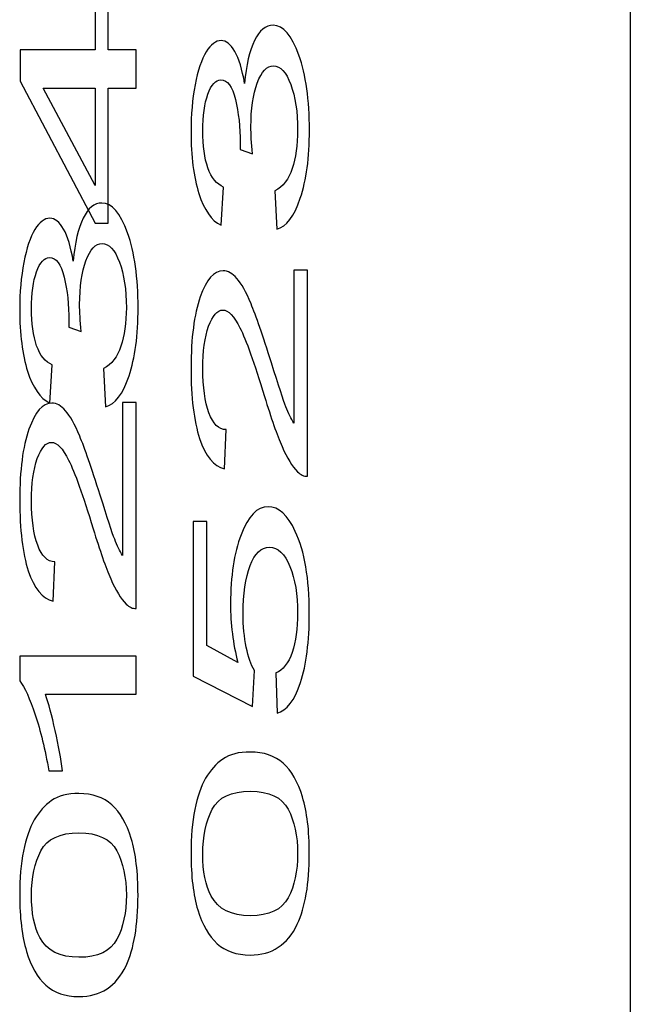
# Model space of a CAD drawing. Header units: millimetres. Extents: x 5 to 192, y 9 to 98.
# Tile 31 of 52: x 89 to 94, y 35 to 43. Entities that reach past the tile are written whole.
import ezdxf

# ---------------------------------------------------------------- set-up
doc = ezdxf.new("R2010")
doc.units = ezdxf.units.MM
doc.header["$MEASUREMENT"] = 0
doc.layers.add('Vrstva 1', color=7, linetype='Continuous')

msp = doc.modelspace()

# ---------------------------------------------------------------- linework, layer by layer
at = {"layer": 'Vrstva 1', "lineweight": 25}
msp.add_open_spline([(94.0628, 46.5064), (94.0628, 46.5064), (94.0628, 32.6866), (94.0628, 32.6866)], degree=3, dxfattribs=at)
at = {"layer": 'Vrstva 1'}
for points, knots in [([(89.7633, 42.58), (89.7633, 42.58), (89.5221, 42.58), (89.5221, 42.58), (89.5221, 42.58), (89.5221, 42.58), (89.5221, 41.4042), (89.5221, 41.4042), (89.5221, 41.4042), (89.5221, 41.4042), (89.4085, 41.4042), (89.4085, 41.4042), (89.4085, 41.4042), (89.4085, 41.4042), (88.7555, 42.6411), (88.7555, 42.6411), (88.7555, 42.6411), (88.7555, 42.6411), (88.7555, 42.9132), (88.7555, 42.9132), (88.7555, 42.9132), (88.7555, 42.9132), (89.4085, 42.9132), (89.4085, 42.9132), (89.4085, 42.9132), (89.4085, 42.9132), (89.4085, 43.2792), (89.4085, 43.2792), (89.4085, 43.2792), (89.4085, 43.2792), (89.5221, 43.2792), (89.5221, 43.2792), (89.5221, 43.2792), (89.5221, 43.2792), (89.5221, 42.9132), (89.5221, 42.9132), (89.5221, 42.9132), (89.5221, 42.9132), (89.7633, 42.9132), (89.7633, 42.9132), (89.7633, 42.9132), (89.7633, 42.9132), (89.7633, 42.58), (89.7633, 42.58)], [0, 0, 0, 0, 0.090909, 0.090909, 0.090909, 0.090909, 0.181818, 0.181818, 0.181818, 0.181818, 0.272727, 0.272727, 0.272727, 0.272727, 0.363636, 0.363636, 0.363636, 0.363636, 0.454545, 0.454545, 0.454545, 0.454545, 0.545455, 0.545455, 0.545455, 0.545455, 0.636364, 0.636364, 0.636364, 0.636364, 0.727273, 0.727273, 0.727273, 0.727273, 0.818182, 0.818182, 0.818182, 0.818182, 0.909091, 0.909091, 0.909091, 0.909091, 1, 1, 1, 1]), ([(90.9875, 41.3514), (90.9875, 41.3514), (90.9711, 41.684), (90.9711, 41.684), (90.9711, 41.684), (91.0412, 41.7225), (91.0917, 41.7875), (91.1227, 41.8791), (91.1227, 41.8791), (91.1536, 41.9712), (91.1691, 42.0829), (91.1691, 42.2148), (91.1691, 42.2148), (91.1691, 42.3713), (91.1489, 42.5038), (91.1086, 42.6118), (91.1086, 42.6118), (91.0682, 42.7191), (91.0182, 42.7734), (90.9586, 42.7734), (90.9586, 42.7734), (90.9018, 42.7734), (90.8549, 42.7235), (90.8181, 42.6238), (90.8181, 42.6238), (90.7812, 42.5234), (90.7627, 42.3966), (90.7627, 42.2425), (90.7627, 42.2425), (90.7627, 42.1795), (90.7674, 42.1012), (90.7765, 42.0078), (90.7765, 42.0078), (90.7765, 42.0078), (90.6679, 42.0451), (90.6679, 42.0451), (90.6679, 42.0451), (90.6688, 42.0671), (90.6693, 42.0848), (90.6693, 42.0987), (90.6693, 42.0987), (90.6693, 42.24), (90.6554, 42.3675), (90.628, 42.4811), (90.628, 42.4811), (90.6005, 42.5948), (90.5581, 42.6516), (90.5008, 42.6516), (90.5008, 42.6516), (90.4555, 42.6516), (90.4177, 42.6099), (90.3882, 42.5272), (90.3882, 42.5272), (90.3584, 42.4445), (90.3434, 42.3378), (90.3434, 42.2072), (90.3434, 42.2072), (90.3434, 42.0779), (90.3586, 41.97), (90.3887, 41.8841), (90.3887, 41.8841), (90.4189, 41.7977), (90.4645, 41.7421), (90.525, 41.7175), (90.525, 41.7175), (90.525, 41.7175), (90.5029, 41.3849), (90.5029, 41.3849), (90.5029, 41.3849), (90.4199, 41.4252), (90.3556, 41.5181), (90.31, 41.662), (90.31, 41.662), (90.2645, 41.8065), (90.2415, 41.9857), (90.2415, 42.2003), (90.2415, 42.2003), (90.2415, 42.348), (90.2535, 42.4843), (90.277, 42.6086), (90.277, 42.6086), (90.3007, 42.7329), (90.3328, 42.8282), (90.3736, 42.8945), (90.3736, 42.8945), (90.4145, 42.9602), (90.4576, 42.9936), (90.5036, 42.9936), (90.5036, 42.9936), (90.547, 42.9936), (90.5867, 42.962), (90.6226, 42.8989), (90.6226, 42.8989), (90.6583, 42.8358), (90.6867, 42.7431), (90.7078, 42.62), (90.7078, 42.62), (90.7214, 42.7803), (90.75, 42.9046), (90.7934, 42.9936), (90.7934, 42.9936), (90.8366, 43.082), (90.8908, 43.1261), (90.9558, 43.1261), (90.9558, 43.1261), (91.0438, 43.1261), (91.1184, 43.0403), (91.1797, 42.8674), (91.1797, 42.8674), (91.2409, 42.6951), (91.2714, 42.4767), (91.2714, 42.2129), (91.2714, 42.2129), (91.2714, 41.975), (91.2451, 41.7775), (91.1923, 41.6203), (91.1923, 41.6203), (91.1398, 41.4631), (91.0715, 41.3735), (90.9875, 41.3514)], [0, 0, 0, 0, 0.033333, 0.033333, 0.033333, 0.033333, 0.066667, 0.066667, 0.066667, 0.066667, 0.1, 0.1, 0.1, 0.1, 0.133333, 0.133333, 0.133333, 0.133333, 0.166667, 0.166667, 0.166667, 0.166667, 0.2, 0.2, 0.2, 0.2, 0.233333, 0.233333, 0.233333, 0.233333, 0.266667, 0.266667, 0.266667, 0.266667, 0.3, 0.3, 0.3, 0.3, 0.333333, 0.333333, 0.333333, 0.333333, 0.366667, 0.366667, 0.366667, 0.366667, 0.4, 0.4, 0.4, 0.4, 0.433333, 0.433333, 0.433333, 0.433333, 0.466667, 0.466667, 0.466667, 0.466667, 0.5, 0.5, 0.5, 0.5, 0.533333, 0.533333, 0.533333, 0.533333, 0.566667, 0.566667, 0.566667, 0.566667, 0.6, 0.6, 0.6, 0.6, 0.633333, 0.633333, 0.633333, 0.633333, 0.666667, 0.666667, 0.666667, 0.666667, 0.7, 0.7, 0.7, 0.7, 0.733333, 0.733333, 0.733333, 0.733333, 0.766667, 0.766667, 0.766667, 0.766667, 0.8, 0.8, 0.8, 0.8, 0.833333, 0.833333, 0.833333, 0.833333, 0.866667, 0.866667, 0.866667, 0.866667, 0.9, 0.9, 0.9, 0.9, 0.933333, 0.933333, 0.933333, 0.933333, 0.966667, 0.966667, 0.966667, 0.966667, 1, 1, 1, 1]), ([(89.4085, 42.58), (89.4085, 42.58), (88.9542, 42.58), (88.9542, 42.58), (88.9542, 42.58), (88.9542, 42.58), (89.4085, 41.7317), (89.4085, 41.7317), (89.4085, 41.7317), (89.4085, 41.7317), (89.4085, 42.58), (89.4085, 42.58)], [0, 0, 0, 0, 0.333333, 0.333333, 0.333333, 0.333333, 0.666667, 0.666667, 0.666667, 0.666667, 1, 1, 1, 1]), ([(89.4972, 39.8043), (89.4972, 39.8043), (89.4808, 40.1369), (89.4808, 40.1369), (89.4808, 40.1369), (89.5509, 40.1754), (89.6014, 40.2404), (89.6324, 40.332), (89.6324, 40.332), (89.6633, 40.4241), (89.6788, 40.5358), (89.6788, 40.6677), (89.6788, 40.6677), (89.6788, 40.8242), (89.6586, 40.9567), (89.6183, 41.0647), (89.6183, 41.0647), (89.5779, 41.172), (89.5279, 41.2263), (89.4683, 41.2263), (89.4683, 41.2263), (89.4115, 41.2263), (89.3646, 41.1764), (89.3278, 41.0767), (89.3278, 41.0767), (89.2909, 40.9763), (89.2724, 40.8495), (89.2724, 40.6954), (89.2724, 40.6954), (89.2724, 40.6324), (89.2771, 40.5541), (89.2862, 40.4607), (89.2862, 40.4607), (89.2862, 40.4607), (89.1776, 40.498), (89.1776, 40.498), (89.1776, 40.498), (89.1785, 40.52), (89.179, 40.5377), (89.179, 40.5516), (89.179, 40.5516), (89.179, 40.6929), (89.1651, 40.8204), (89.1377, 40.934), (89.1377, 40.934), (89.1102, 41.0477), (89.0678, 41.1045), (89.0105, 41.1045), (89.0105, 41.1045), (88.9652, 41.1045), (88.9274, 41.0628), (88.8979, 40.9801), (88.8979, 40.9801), (88.8681, 40.8974), (88.8531, 40.7907), (88.8531, 40.6601), (88.8531, 40.6601), (88.8531, 40.5308), (88.8683, 40.4229), (88.8984, 40.337), (88.8984, 40.337), (88.9286, 40.2506), (88.9742, 40.195), (89.0347, 40.1704), (89.0347, 40.1704), (89.0347, 40.1704), (89.0126, 39.8378), (89.0126, 39.8378), (89.0126, 39.8378), (88.9296, 39.8781), (88.8653, 39.971), (88.8197, 40.1149), (88.8197, 40.1149), (88.7742, 40.2594), (88.7512, 40.4386), (88.7512, 40.6532), (88.7512, 40.6532), (88.7512, 40.8009), (88.7632, 40.9372), (88.7867, 41.0615), (88.7867, 41.0615), (88.8104, 41.1858), (88.8425, 41.2811), (88.8833, 41.3474), (88.8833, 41.3474), (88.9242, 41.4131), (88.9673, 41.4465), (89.0133, 41.4465), (89.0133, 41.4465), (89.0567, 41.4465), (89.0964, 41.4149), (89.1323, 41.3518), (89.1323, 41.3518), (89.168, 41.2887), (89.1964, 41.196), (89.2175, 41.0729), (89.2175, 41.0729), (89.2311, 41.2332), (89.2597, 41.3575), (89.3031, 41.4465), (89.3031, 41.4465), (89.3463, 41.5349), (89.4005, 41.579), (89.4655, 41.579), (89.4655, 41.579), (89.5535, 41.579), (89.6281, 41.4932), (89.6894, 41.3203), (89.6894, 41.3203), (89.7506, 41.148), (89.7811, 40.9296), (89.7811, 40.6658), (89.7811, 40.6658), (89.7811, 40.4279), (89.7548, 40.2304), (89.702, 40.0732), (89.702, 40.0732), (89.6495, 39.916), (89.5812, 39.8264), (89.4972, 39.8043)], [0, 0, 0, 0, 0.033333, 0.033333, 0.033333, 0.033333, 0.066667, 0.066667, 0.066667, 0.066667, 0.1, 0.1, 0.1, 0.1, 0.133333, 0.133333, 0.133333, 0.133333, 0.166667, 0.166667, 0.166667, 0.166667, 0.2, 0.2, 0.2, 0.2, 0.233333, 0.233333, 0.233333, 0.233333, 0.266667, 0.266667, 0.266667, 0.266667, 0.3, 0.3, 0.3, 0.3, 0.333333, 0.333333, 0.333333, 0.333333, 0.366667, 0.366667, 0.366667, 0.366667, 0.4, 0.4, 0.4, 0.4, 0.433333, 0.433333, 0.433333, 0.433333, 0.466667, 0.466667, 0.466667, 0.466667, 0.5, 0.5, 0.5, 0.5, 0.533333, 0.533333, 0.533333, 0.533333, 0.566667, 0.566667, 0.566667, 0.566667, 0.6, 0.6, 0.6, 0.6, 0.633333, 0.633333, 0.633333, 0.633333, 0.666667, 0.666667, 0.666667, 0.666667, 0.7, 0.7, 0.7, 0.7, 0.733333, 0.733333, 0.733333, 0.733333, 0.766667, 0.766667, 0.766667, 0.766667, 0.8, 0.8, 0.8, 0.8, 0.833333, 0.833333, 0.833333, 0.833333, 0.866667, 0.866667, 0.866667, 0.866667, 0.9, 0.9, 0.9, 0.9, 0.933333, 0.933333, 0.933333, 0.933333, 0.966667, 0.966667, 0.966667, 0.966667, 1, 1, 1, 1]), ([(91.1346, 40.993), (91.1346, 40.993), (91.2536, 40.993), (91.2536, 40.993), (91.2536, 40.993), (91.2536, 40.993), (91.2536, 39.2013), (91.2536, 39.2013), (91.2536, 39.2013), (91.2238, 39.1988), (91.1951, 39.2114), (91.1677, 39.2398), (91.1677, 39.2398), (91.1222, 39.2852), (91.0776, 39.3584), (91.0335, 39.4587), (91.0335, 39.4587), (90.9896, 39.5597), (90.9387, 39.7049), (90.881, 39.8943), (90.881, 39.8943), (90.7911, 40.189), (90.72, 40.3884), (90.6674, 40.4919), (90.6674, 40.4919), (90.6151, 40.5954), (90.5653, 40.6471), (90.5186, 40.6471), (90.5186, 40.6471), (90.4696, 40.6471), (90.4283, 40.5998), (90.3945, 40.5058), (90.3945, 40.5058), (90.361, 40.4111), (90.3441, 40.288), (90.3441, 40.1365), (90.3441, 40.1365), (90.3441, 39.9762), (90.3619, 39.8481), (90.3978, 39.7522), (90.3978, 39.7522), (90.4335, 39.6557), (90.483, 39.6071), (90.5461, 39.6058), (90.5461, 39.6058), (90.5461, 39.6058), (90.5332, 39.2638), (90.5332, 39.2638), (90.5332, 39.2638), (90.4382, 39.2871), (90.3659, 39.3754), (90.3161, 39.5282), (90.3161, 39.5282), (90.2664, 39.6809), (90.2415, 39.8866), (90.2415, 40.1442), (90.2415, 40.1442), (90.2415, 40.4041), (90.2685, 40.6099), (90.322, 40.7614), (90.322, 40.7614), (90.3757, 40.9135), (90.4421, 40.9892), (90.5215, 40.9892), (90.5215, 40.9892), (90.5618, 40.9892), (90.6015, 40.9672), (90.6404, 40.9223), (90.6404, 40.9223), (90.6794, 40.8782), (90.7204, 40.8043), (90.7634, 40.7014), (90.7634, 40.7014), (90.8066, 40.5986), (90.8657, 40.4275), (90.9408, 40.1884), (90.9408, 40.1884), (91.0032, 39.9889), (91.0454, 39.8608), (91.0677, 39.8039), (91.0677, 39.8039), (91.0898, 39.7471), (91.1121, 39.7005), (91.1346, 39.6632), (91.1346, 39.6632), (91.1346, 39.6632), (91.1346, 40.993), (91.1346, 40.993)], [0, 0, 0, 0, 0.045455, 0.045455, 0.045455, 0.045455, 0.090909, 0.090909, 0.090909, 0.090909, 0.136364, 0.136364, 0.136364, 0.136364, 0.181818, 0.181818, 0.181818, 0.181818, 0.227273, 0.227273, 0.227273, 0.227273, 0.272727, 0.272727, 0.272727, 0.272727, 0.318182, 0.318182, 0.318182, 0.318182, 0.363636, 0.363636, 0.363636, 0.363636, 0.409091, 0.409091, 0.409091, 0.409091, 0.454545, 0.454545, 0.454545, 0.454545, 0.5, 0.5, 0.5, 0.5, 0.545455, 0.545455, 0.545455, 0.545455, 0.590909, 0.590909, 0.590909, 0.590909, 0.636364, 0.636364, 0.636364, 0.636364, 0.681818, 0.681818, 0.681818, 0.681818, 0.727273, 0.727273, 0.727273, 0.727273, 0.772727, 0.772727, 0.772727, 0.772727, 0.818182, 0.818182, 0.818182, 0.818182, 0.863636, 0.863636, 0.863636, 0.863636, 0.909091, 0.909091, 0.909091, 0.909091, 0.954545, 0.954545, 0.954545, 0.954545, 1, 1, 1, 1]), ([(89.6443, 39.841), (89.6443, 39.841), (89.7633, 39.841), (89.7633, 39.841), (89.7633, 39.841), (89.7633, 39.841), (89.7633, 38.0493), (89.7633, 38.0493), (89.7633, 38.0493), (89.7335, 38.0468), (89.7048, 38.0594), (89.6774, 38.0878), (89.6774, 38.0878), (89.6319, 38.1332), (89.5873, 38.2064), (89.5432, 38.3067), (89.5432, 38.3067), (89.4993, 38.4077), (89.4484, 38.5529), (89.3907, 38.7423), (89.3907, 38.7423), (89.3008, 39.037), (89.2297, 39.2364), (89.1771, 39.3399), (89.1771, 39.3399), (89.1248, 39.4434), (89.075, 39.4951), (89.0283, 39.4951), (89.0283, 39.4951), (88.9793, 39.4951), (88.938, 39.4478), (88.9042, 39.3538), (88.9042, 39.3538), (88.8707, 39.2591), (88.8538, 39.136), (88.8538, 38.9845), (88.8538, 38.9845), (88.8538, 38.8242), (88.8716, 38.6961), (88.9075, 38.6002), (88.9075, 38.6002), (88.9432, 38.5037), (88.9927, 38.4551), (89.0558, 38.4538), (89.0558, 38.4538), (89.0558, 38.4538), (89.0429, 38.1118), (89.0429, 38.1118), (89.0429, 38.1118), (88.9479, 38.1351), (88.8756, 38.2234), (88.8258, 38.3762), (88.8258, 38.3762), (88.7761, 38.5289), (88.7512, 38.7346), (88.7512, 38.9922), (88.7512, 38.9922), (88.7512, 39.2521), (88.7782, 39.4579), (88.8317, 39.6094), (88.8317, 39.6094), (88.8854, 39.7615), (88.9518, 39.8372), (89.0312, 39.8372), (89.0312, 39.8372), (89.0715, 39.8372), (89.1112, 39.8152), (89.1501, 39.7703), (89.1501, 39.7703), (89.1891, 39.7262), (89.2301, 39.6523), (89.2731, 39.5494), (89.2731, 39.5494), (89.3163, 39.4466), (89.3754, 39.2755), (89.4505, 39.0364), (89.4505, 39.0364), (89.5129, 38.8369), (89.5551, 38.7088), (89.5774, 38.6519), (89.5774, 38.6519), (89.5995, 38.5951), (89.6218, 38.5485), (89.6443, 38.5112), (89.6443, 38.5112), (89.6443, 38.5112), (89.6443, 39.841), (89.6443, 39.841)], [0, 0, 0, 0, 0.045455, 0.045455, 0.045455, 0.045455, 0.090909, 0.090909, 0.090909, 0.090909, 0.136364, 0.136364, 0.136364, 0.136364, 0.181818, 0.181818, 0.181818, 0.181818, 0.227273, 0.227273, 0.227273, 0.227273, 0.272727, 0.272727, 0.272727, 0.272727, 0.318182, 0.318182, 0.318182, 0.318182, 0.363636, 0.363636, 0.363636, 0.363636, 0.409091, 0.409091, 0.409091, 0.409091, 0.454545, 0.454545, 0.454545, 0.454545, 0.5, 0.5, 0.5, 0.5, 0.545455, 0.545455, 0.545455, 0.545455, 0.590909, 0.590909, 0.590909, 0.590909, 0.636364, 0.636364, 0.636364, 0.636364, 0.681818, 0.681818, 0.681818, 0.681818, 0.727273, 0.727273, 0.727273, 0.727273, 0.772727, 0.772727, 0.772727, 0.772727, 0.818182, 0.818182, 0.818182, 0.818182, 0.863636, 0.863636, 0.863636, 0.863636, 0.909091, 0.909091, 0.909091, 0.909091, 0.954545, 0.954545, 0.954545, 0.954545, 1, 1, 1, 1]), ([(90.9896, 37.1375), (90.9896, 37.1375), (90.9786, 37.4871), (90.9786, 37.4871), (90.9786, 37.4871), (91.0419, 37.5129), (91.0893, 37.5729), (91.1212, 37.667), (91.1212, 37.667), (91.1532, 37.7616), (91.1691, 37.8752), (91.1691, 38.0084), (91.1691, 38.0084), (91.1691, 38.1687), (91.1466, 38.3043), (91.1018, 38.4148), (91.1018, 38.4148), (91.0567, 38.5259), (90.9971, 38.5815), (90.923, 38.5815), (90.923, 38.5815), (90.8523, 38.5815), (90.7967, 38.5284), (90.7559, 38.4218), (90.7559, 38.4218), (90.715, 38.3151), (90.6946, 38.1756), (90.6946, 38.0027), (90.6946, 38.0027), (90.6946, 37.8954), (90.7038, 37.7988), (90.7219, 37.7124), (90.7219, 37.7124), (90.7399, 37.6259), (90.7634, 37.5584), (90.7923, 37.5092), (90.7923, 37.5092), (90.7923, 37.5092), (90.7772, 37.1968), (90.7772, 37.1968), (90.7772, 37.1968), (90.7772, 37.1968), (90.2596, 37.4593), (90.2596, 37.4593), (90.2596, 37.4593), (90.2596, 37.4593), (90.2596, 38.8074), (90.2596, 38.8074), (90.2596, 38.8074), (90.2596, 38.8074), (90.3778, 38.8074), (90.3778, 38.8074), (90.3778, 38.8074), (90.3778, 38.8074), (90.3778, 37.7257), (90.3778, 37.7257), (90.3778, 37.7257), (90.3778, 37.7257), (90.6486, 37.5792), (90.6486, 37.5792), (90.6486, 37.5792), (90.6064, 37.742), (90.5853, 37.9131), (90.5853, 38.0917), (90.5853, 38.0917), (90.5853, 38.3283), (90.6158, 38.5278), (90.6768, 38.6906), (90.6768, 38.6906), (90.7378, 38.8534), (90.8162, 38.9349), (90.9119, 38.9349), (90.9119, 38.9349), (91.0032, 38.9349), (91.0821, 38.8629), (91.1485, 38.7202), (91.1485, 38.7202), (91.2299, 38.5461), (91.2707, 38.3088), (91.2707, 38.0084), (91.2707, 38.0084), (91.2707, 37.7616), (91.2451, 37.5603), (91.1938, 37.4044), (91.1938, 37.4044), (91.1424, 37.2485), (91.0743, 37.1595), (90.9896, 37.1375)], [0, 0, 0, 0, 0.045455, 0.045455, 0.045455, 0.045455, 0.090909, 0.090909, 0.090909, 0.090909, 0.136364, 0.136364, 0.136364, 0.136364, 0.181818, 0.181818, 0.181818, 0.181818, 0.227273, 0.227273, 0.227273, 0.227273, 0.272727, 0.272727, 0.272727, 0.272727, 0.318182, 0.318182, 0.318182, 0.318182, 0.363636, 0.363636, 0.363636, 0.363636, 0.409091, 0.409091, 0.409091, 0.409091, 0.454545, 0.454545, 0.454545, 0.454545, 0.5, 0.5, 0.5, 0.5, 0.545455, 0.545455, 0.545455, 0.545455, 0.590909, 0.590909, 0.590909, 0.590909, 0.636364, 0.636364, 0.636364, 0.636364, 0.681818, 0.681818, 0.681818, 0.681818, 0.727273, 0.727273, 0.727273, 0.727273, 0.772727, 0.772727, 0.772727, 0.772727, 0.818182, 0.818182, 0.818182, 0.818182, 0.863636, 0.863636, 0.863636, 0.863636, 0.909091, 0.909091, 0.909091, 0.909091, 0.954545, 0.954545, 0.954545, 0.954545, 1, 1, 1, 1]), ([(89.7633, 37.634), (89.7633, 37.634), (89.7633, 37.3015), (89.7633, 37.3015), (89.7633, 37.3015), (89.7633, 37.3015), (88.9748, 37.3015), (88.9748, 37.3015), (88.9748, 37.3015), (89.0032, 37.2213), (89.0316, 37.1165), (89.06, 36.9865), (89.06, 36.9865), (89.0884, 36.8559), (89.1098, 36.7391), (89.1239, 36.6357), (89.1239, 36.6357), (89.1239, 36.6357), (89.0044, 36.6357), (89.0044, 36.6357), (89.0044, 36.6357), (88.9718, 36.8218), (88.9324, 36.9846), (88.8862, 37.1241), (88.8862, 37.1241), (88.8397, 37.263), (88.7949, 37.362), (88.7512, 37.4201), (88.7512, 37.4201), (88.7512, 37.4201), (88.7512, 37.634), (88.7512, 37.634), (88.7512, 37.634), (88.7512, 37.634), (89.7633, 37.634), (89.7633, 37.634)], [0, 0, 0, 0, 0.111111, 0.111111, 0.111111, 0.111111, 0.222222, 0.222222, 0.222222, 0.222222, 0.333333, 0.333333, 0.333333, 0.333333, 0.444444, 0.444444, 0.444444, 0.444444, 0.555556, 0.555556, 0.555556, 0.555556, 0.666667, 0.666667, 0.666667, 0.666667, 0.777778, 0.777778, 0.777778, 0.777778, 0.888889, 0.888889, 0.888889, 0.888889, 1, 1, 1, 1]), ([(90.7566, 35.0315), (90.6374, 35.0315), (90.5414, 35.0643), (90.4689, 35.1305), (90.4689, 35.1305), (90.3962, 35.1961), (90.3401, 35.2946), (90.3007, 35.4246), (90.3007, 35.4246), (90.2612, 35.5547), (90.2415, 35.7181), (90.2415, 35.915), (90.2415, 35.915), (90.2415, 36.0608), (90.2525, 36.1883), (90.2744, 36.2981), (90.2744, 36.2981), (90.296, 36.4079), (90.3274, 36.4981), (90.3685, 36.5701), (90.3685, 36.5701), (90.4095, 36.6414), (90.4595, 36.6976), (90.5184, 36.738), (90.5184, 36.738), (90.5773, 36.779), (90.6566, 36.7992), (90.7566, 36.7992), (90.7566, 36.7992), (90.8748, 36.7992), (90.9701, 36.7664), (91.0429, 36.7014), (91.0429, 36.7014), (91.1156, 36.6357), (91.1717, 36.538), (91.2113, 36.4079), (91.2113, 36.4079), (91.251, 36.2779), (91.2707, 36.1138), (91.2707, 35.915), (91.2707, 35.915), (91.2707, 35.6537), (91.236, 35.4486), (91.1663, 35.2997), (91.1663, 35.2997), (91.0825, 35.1211), (90.9457, 35.0315), (90.7566, 35.0315)], [0, 0, 0, 0, 0.083333, 0.083333, 0.083333, 0.083333, 0.166667, 0.166667, 0.166667, 0.166667, 0.25, 0.25, 0.25, 0.25, 0.333333, 0.333333, 0.333333, 0.333333, 0.416667, 0.416667, 0.416667, 0.416667, 0.5, 0.5, 0.5, 0.5, 0.583333, 0.583333, 0.583333, 0.583333, 0.666667, 0.666667, 0.666667, 0.666667, 0.75, 0.75, 0.75, 0.75, 0.833333, 0.833333, 0.833333, 0.833333, 0.916667, 0.916667, 0.916667, 0.916667, 1, 1, 1, 1]), ([(89.2663, 34.6698), (89.1471, 34.6698), (89.0511, 34.7026), (88.9786, 34.7688), (88.9786, 34.7688), (88.9059, 34.8344), (88.8498, 34.9329), (88.8104, 35.0629), (88.8104, 35.0629), (88.7709, 35.193), (88.7512, 35.3564), (88.7512, 35.5533), (88.7512, 35.5533), (88.7512, 35.6991), (88.7622, 35.8266), (88.7841, 35.9364), (88.7841, 35.9364), (88.8057, 36.0462), (88.8371, 36.1364), (88.8782, 36.2084), (88.8782, 36.2084), (88.9192, 36.2797), (88.9692, 36.3359), (89.0281, 36.3763), (89.0281, 36.3763), (89.087, 36.4173), (89.1663, 36.4375), (89.2663, 36.4375), (89.2663, 36.4375), (89.3845, 36.4375), (89.4798, 36.4047), (89.5526, 36.3397), (89.5526, 36.3397), (89.6253, 36.274), (89.6814, 36.1763), (89.721, 36.0462), (89.721, 36.0462), (89.7607, 35.9162), (89.7804, 35.7521), (89.7804, 35.5533), (89.7804, 35.5533), (89.7804, 35.292), (89.7457, 35.0869), (89.676, 34.938), (89.676, 34.938), (89.5922, 34.7594), (89.4554, 34.6698), (89.2663, 34.6698)], [0, 0, 0, 0, 0.083333, 0.083333, 0.083333, 0.083333, 0.166667, 0.166667, 0.166667, 0.166667, 0.25, 0.25, 0.25, 0.25, 0.333333, 0.333333, 0.333333, 0.333333, 0.416667, 0.416667, 0.416667, 0.416667, 0.5, 0.5, 0.5, 0.5, 0.583333, 0.583333, 0.583333, 0.583333, 0.666667, 0.666667, 0.666667, 0.666667, 0.75, 0.75, 0.75, 0.75, 0.833333, 0.833333, 0.833333, 0.833333, 0.916667, 0.916667, 0.916667, 0.916667, 1, 1, 1, 1]), ([(90.7566, 35.3735), (90.922, 35.3735), (91.0321, 35.4259), (91.087, 35.5301), (91.087, 35.5301), (91.1417, 35.6342), (91.1691, 35.7623), (91.1691, 35.915), (91.1691, 35.915), (91.1691, 36.0684), (91.1414, 36.1965), (91.0865, 36.3006), (91.0865, 36.3006), (91.0316, 36.4048), (90.9215, 36.4571), (90.7566, 36.4571), (90.7566, 36.4571), (90.5907, 36.4571), (90.4804, 36.4048), (90.4259, 36.3006), (90.4259, 36.3006), (90.3713, 36.1965), (90.3441, 36.0671), (90.3441, 35.9118), (90.3441, 35.9118), (90.3441, 35.7585), (90.3682, 35.6367), (90.4163, 35.5452), (90.4163, 35.5452), (90.4776, 35.4309), (90.5912, 35.3735), (90.7566, 35.3735)], [0, 0, 0, 0, 0.125, 0.125, 0.125, 0.125, 0.25, 0.25, 0.25, 0.25, 0.375, 0.375, 0.375, 0.375, 0.5, 0.5, 0.5, 0.5, 0.625, 0.625, 0.625, 0.625, 0.75, 0.75, 0.75, 0.75, 0.875, 0.875, 0.875, 0.875, 1, 1, 1, 1]), ([(89.2663, 35.0118), (89.4317, 35.0118), (89.5418, 35.0642), (89.5967, 35.1684), (89.5967, 35.1684), (89.6514, 35.2725), (89.6788, 35.4006), (89.6788, 35.5533), (89.6788, 35.5533), (89.6788, 35.7067), (89.6511, 35.8348), (89.5962, 35.9389), (89.5962, 35.9389), (89.5413, 36.0431), (89.4312, 36.0954), (89.2663, 36.0954), (89.2663, 36.0954), (89.1004, 36.0954), (88.9901, 36.0431), (88.9356, 35.9389), (88.9356, 35.9389), (88.881, 35.8348), (88.8538, 35.7054), (88.8538, 35.5501), (88.8538, 35.5501), (88.8538, 35.3968), (88.8779, 35.275), (88.926, 35.1835), (88.926, 35.1835), (88.9873, 35.0692), (89.1009, 35.0118), (89.2663, 35.0118)], [0, 0, 0, 0, 0.125, 0.125, 0.125, 0.125, 0.25, 0.25, 0.25, 0.25, 0.375, 0.375, 0.375, 0.375, 0.5, 0.5, 0.5, 0.5, 0.625, 0.625, 0.625, 0.625, 0.75, 0.75, 0.75, 0.75, 0.875, 0.875, 0.875, 0.875, 1, 1, 1, 1])]:
    msp.add_open_spline(points, degree=3, knots=knots, dxfattribs=at)

doc.saveas('drawing.dxf')
